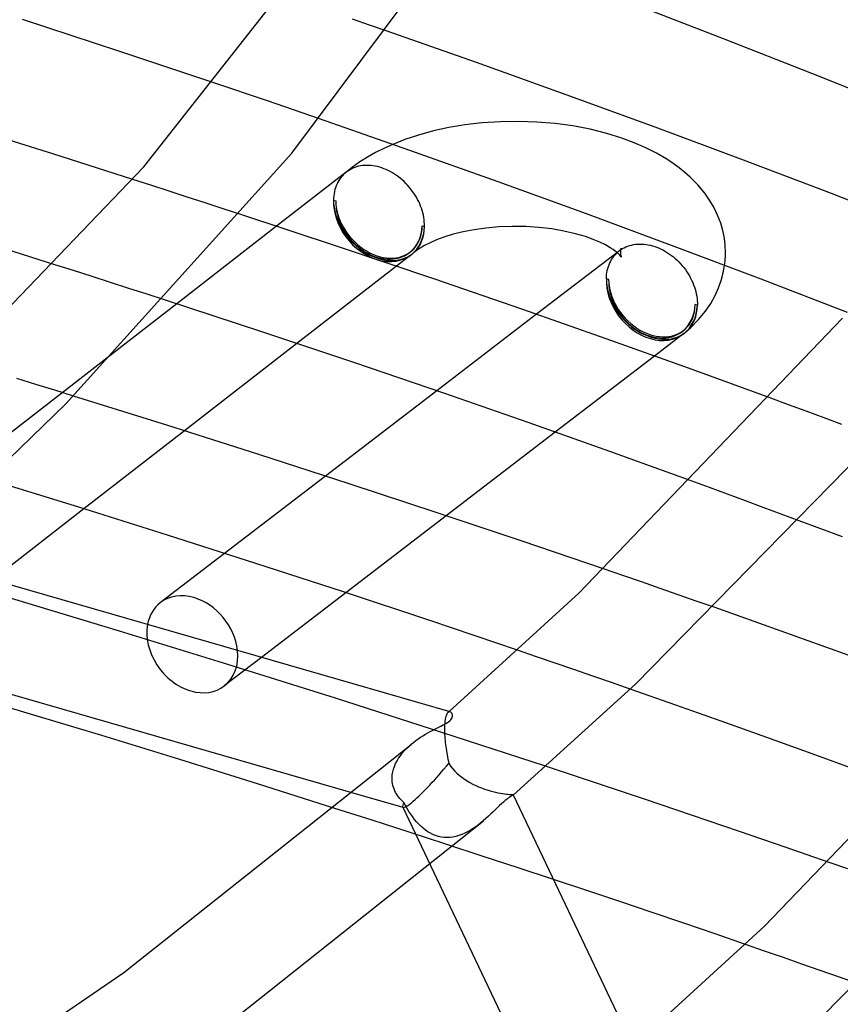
# Model space of a CAD drawing. Header units: millimetres. Extents: x -519 to 519, y -260 to 440.
# Tile 83 of 107: x 250 to 281, y 198 to 236. Entities that reach past the tile are written whole.
import ezdxf

# ---------------------------------------------------------------- set-up
doc = ezdxf.new("R2010")
doc.units = ezdxf.units.MM
doc.layers.add('HIDDEN', color=7, linetype='Continuous')
doc.layers.add('THICK', color=7, linetype='Continuous')

msp = doc.modelspace()

# ---------------------------------------------------------------- linework, layer by layer
at = {"layer": 'HIDDEN'}
for p, q in [((263.137, 235.369), (262.489, 235.593)), ((263.776, 235.147), (263.137, 235.369)), ((257.895, 232.936), (257.209, 233.167)), ((258.575, 232.705), (257.895, 232.936)), ((259.249, 232.476), (258.575, 232.705)), ((259.916, 232.248), (259.249, 232.476)), ((260.577, 232.021), (259.916, 232.248)), ((261.23, 231.796), (260.577, 232.021)), ((266.764, 231.562), (266.159, 231.461)), ((267.432, 231.64), (266.764, 231.562)), ((268.125, 231.686), (267.432, 231.64)), ((268.822, 231.697), (268.125, 231.686)), ((269.517, 231.674), (268.822, 231.697)), ((270.206, 231.615), (269.517, 231.674)), ((270.881, 231.523), (270.206, 231.615)), ((271.538, 231.398), (270.881, 231.523)), ((265.006, 231.177), (264.482, 231.003)), ((265.573, 231.332), (265.006, 231.177)), ((266.159, 231.461), (265.573, 231.332)), ((272.174, 231.239), (271.538, 231.398)), ((272.75, 231.06), (272.174, 231.239)), ((264.482, 231.003), (264.024, 230.823)), ((273.218, 230.885), (272.75, 231.06)), ((273.658, 230.693), (273.218, 230.885)), ((274.069, 230.485), (273.658, 230.693)), ((274.459, 230.257), (274.069, 230.485)), ((274.706, 230.093), (274.459, 230.257)), ((274.936, 229.925), (274.706, 230.093)), ((262.105, 229.623), (262.057, 229.567)), ((262.155, 229.675), (262.105, 229.623)), ((262.208, 229.725), (262.155, 229.675)), ((262.216, 229.731), (262.208, 229.725)), ((262.217, 229.732), (262.213, 229.729)), ((262.223, 229.737), (262.216, 229.731)), ((262.221, 229.735), (262.217, 229.732)), ((262.224, 229.738), (262.221, 229.735)), ((262.231, 229.744), (262.223, 229.737)), ((262.228, 229.742), (262.224, 229.738)), ((262.232, 229.745), (262.228, 229.742)), ((262.238, 229.75), (262.231, 229.744)), ((262.235, 229.748), (262.232, 229.745)), ((262.246, 229.756), (262.238, 229.75)), ((262.254, 229.762), (262.246, 229.756)), ((275.151, 229.753), (274.936, 229.925)), ((275.349, 229.577), (275.151, 229.753)), ((254.817, 229.261), (254.122, 229.485)), ((255.509, 229.038), (254.817, 229.261)), ((261.872, 229.244), (261.846, 229.172)), ((261.902, 229.314), (261.872, 229.244)), ((261.936, 229.382), (261.902, 229.314)), ((261.973, 229.446), (261.936, 229.382)), ((262.013, 229.508), (261.973, 229.446)), ((262.057, 229.567), (262.013, 229.508)), ((275.642, 229.281), (275.349, 229.577)), ((275.903, 228.966), (275.642, 229.281)), ((256.198, 228.815), (255.509, 229.038)), ((261.778, 228.863), (261.771, 228.781)), ((261.79, 228.943), (261.778, 228.863)), ((261.804, 229.021), (261.79, 228.943)), ((261.823, 229.097), (261.804, 229.021)), ((261.846, 229.172), (261.823, 229.097)), ((276.089, 228.699), (275.903, 228.966)), ((256.884, 228.592), (256.198, 228.815)), ((257.566, 228.37), (256.884, 228.592)), ((261.771, 228.781), (261.768, 228.698)), ((261.768, 228.698), (261.855, 228.673)), ((276.248, 228.43), (276.089, 228.699)), ((258.244, 228.148), (257.566, 228.37)), ((276.397, 228.124), (276.248, 228.43)), ((276.515, 227.814), (276.397, 228.124)), ((265.145, 227.723), (265.232, 227.698)), ((276.595, 227.535), (276.515, 227.814)), ((259.602, 227.701), (255.796, 224.744)), ((276.652, 227.254), (276.595, 227.535)), ((276.685, 226.976), (276.652, 227.254)), ((276.696, 226.697), (276.685, 226.976)), ((272.443, 226.559), (272.489, 226.615)), ((272.489, 226.615), (272.539, 226.667)), ((272.539, 226.667), (272.591, 226.717)), ((272.618, 226.655), (272.565, 226.701)), ((272.591, 226.717), (272.601, 226.725)), ((272.593, 226.718), (272.597, 226.722)), ((272.597, 226.722), (272.601, 226.726)), ((272.601, 226.725), (272.611, 226.734)), ((272.601, 226.726), (272.605, 226.729)), ((272.605, 226.729), (272.61, 226.733)), ((272.61, 226.733), (272.614, 226.737)), ((272.611, 226.734), (272.621, 226.743)), ((272.614, 226.737), (272.618, 226.741)), ((272.677, 226.596), (272.618, 226.655)), ((272.621, 226.743), (272.632, 226.751)), ((272.632, 226.751), (272.642, 226.759)), ((272.642, 226.759), (272.653, 226.767)), ((272.712, 226.553), (272.677, 226.596)), ((272.698, 226.74), (272.696, 226.698)), ((272.696, 226.698), (272.698, 226.658)), ((272.703, 226.779), (272.698, 226.74)), ((272.698, 226.658), (272.702, 226.62)), ((272.702, 226.62), (272.709, 226.586)), ((272.71, 226.814), (272.703, 226.779)), ((272.719, 226.842), (272.71, 226.814)), ((272.726, 226.86), (272.719, 226.842)), ((272.729, 226.866), (272.726, 226.86)), ((276.692, 226.535), (276.695, 226.616)), ((276.695, 226.616), (276.696, 226.697)), ((251.866, 226.012), (251.158, 226.238)), ((272.236, 226.167), (272.262, 226.238)), ((272.262, 226.238), (272.291, 226.308)), ((272.291, 226.308), (272.324, 226.375)), ((272.324, 226.375), (272.36, 226.439)), ((272.36, 226.439), (272.4, 226.5)), ((272.4, 226.5), (272.443, 226.559)), ((272.709, 226.586), (272.717, 226.559)), ((272.726, 226.534), (272.712, 226.553)), ((272.717, 226.559), (272.725, 226.537)), ((272.725, 226.537), (272.729, 226.529)), ((272.729, 226.529), (272.726, 226.534)), ((276.662, 226.212), (276.673, 226.293)), ((276.673, 226.293), (276.681, 226.374)), ((276.681, 226.374), (276.688, 226.454)), ((276.688, 226.454), (276.692, 226.535)), ((252.572, 225.786), (251.866, 226.012)), ((264.163, 226.18), (260.373, 223.235)), ((272.163, 225.78), (272.17, 225.861)), ((272.17, 225.861), (272.181, 225.94)), ((272.181, 225.94), (272.196, 226.017)), ((272.196, 226.017), (272.214, 226.093)), ((272.214, 226.093), (272.236, 226.167)), ((253.276, 225.56), (252.572, 225.786)), ((253.978, 225.334), (253.276, 225.56)), ((272.16, 225.698), (272.163, 225.78)), ((272.247, 225.673), (272.16, 225.698)), ((254.676, 225.108), (253.978, 225.334)), ((255.372, 224.882), (254.676, 225.108)), ((275.624, 224.698), (275.538, 224.723)), ((269.499, 224.349), (265.698, 221.433)), ((253.713, 223.124), (243.499, 215.186)), ((273.995, 222.756), (270.215, 219.857)), ((250.431, 221.674), (249.711, 221.895)), ((251.151, 221.452), (250.431, 221.674)), ((251.87, 221.229), (251.151, 221.452)), ((279.097, 220.9), (278.42, 221.149)), ((279.773, 220.65), (279.097, 220.9)), ((280.448, 220.399), (279.773, 220.65)), ((281.122, 220.148), (280.448, 220.399)), ((256.09, 219.906), (252.265, 216.933)), ((261.461, 218.183), (257.623, 215.239)), ((276.081, 217.746), (275.394, 217.997)), ((276.766, 217.495), (276.081, 217.746)), ((277.452, 217.243), (276.766, 217.495)), ((278.136, 216.99), (277.452, 217.243)), ((278.819, 216.737), (278.136, 216.99)), ((266.062, 216.671), (262.238, 213.738)), ((279.502, 216.483), (278.819, 216.737)), ((272.781, 214.398), (272.055, 214.648)), ((273.497, 214.15), (272.781, 214.398)), ((274.202, 213.905), (273.497, 214.15)), ((274.897, 213.663), (274.202, 213.905)), ((253.613, 212.275), (249.502, 213.514)), ((275.581, 213.423), (274.897, 213.663)), ((276.259, 213.185), (275.581, 213.423)), ((257.739, 211.005), (253.613, 212.275)), ((259.029, 211.276), (257.61, 210.187)), ((269.494, 211.301), (268.777, 211.546)), ((270.211, 211.055), (269.494, 211.301)), ((261.843, 209.715), (257.739, 211.005)), ((270.926, 210.809), (270.211, 211.055)), ((271.641, 210.562), (270.926, 210.809)), ((272.355, 210.314), (271.641, 210.562)), ((273.067, 210.065), (272.355, 210.314)), ((265.892, 208.418), (261.843, 209.715)), ((266.035, 208.973), (266.023, 208.915)), ((266.048, 209.024), (266.035, 208.973)), ((266.063, 209.069), (266.048, 209.024)), ((266.079, 209.107), (266.063, 209.069)), ((266.096, 209.138), (266.079, 209.107)), ((266.114, 209.163), (266.096, 209.138)), ((266.132, 209.183), (266.114, 209.163)), ((266.146, 209.193), (266.132, 209.183)), ((266.132, 209.182), (266.138, 209.188)), ((266.138, 209.188), (266.144, 209.193)), ((266.144, 209.193), (266.151, 209.199)), ((266.16, 209.2), (266.146, 209.193)), ((266.151, 209.199), (266.157, 209.204)), ((266.157, 209.204), (266.163, 209.21)), ((266.174, 209.205), (266.16, 209.2)), ((266.163, 209.21), (266.169, 209.215)), ((266.189, 209.206), (266.174, 209.205)), ((266.202, 209.205), (266.189, 209.206)), ((266.216, 209.201), (266.202, 209.205)), ((265.996, 208.612), (265.995, 208.52)), ((266, 208.698), (265.996, 208.612)), ((266.005, 208.778), (266, 208.698)), ((266.013, 208.85), (266.005, 208.778)), ((266.023, 208.915), (266.013, 208.85)), ((269.847, 207.126), (265.892, 208.418)), ((265.995, 208.52), (265.997, 208.423)), ((265.997, 208.423), (265.997, 208.409)), ((265.997, 208.409), (265.998, 208.395)), ((265.998, 208.395), (265.998, 208.38)), ((265.998, 208.38), (265.999, 208.366)), ((265.999, 208.366), (266, 208.351)), ((266, 208.351), (266, 208.337)), ((266, 208.337), (266.004, 208.264)), ((266.004, 208.264), (266.01, 208.189)), ((264.548, 207.8), (264.635, 207.884)), ((264.635, 207.884), (264.725, 207.964)), ((266.01, 208.189), (266.016, 208.113)), ((266.016, 208.113), (266.024, 208.036)), ((266.024, 208.036), (266.033, 207.957)), ((266.033, 207.957), (266.043, 207.878)), ((266.043, 207.878), (266.054, 207.798)), ((264.247, 207.43), (264.314, 207.527)), ((264.314, 207.527), (264.387, 207.621)), ((264.387, 207.621), (264.465, 207.712)), ((264.465, 207.712), (264.548, 207.8)), ((266.054, 207.798), (266.067, 207.717)), ((266.067, 207.717), (266.08, 207.636)), ((266.08, 207.636), (266.094, 207.556)), ((266.094, 207.556), (266.109, 207.475)), ((266.109, 207.475), (266.125, 207.395)), ((264.053, 207.016), (264.089, 207.122)), ((264.089, 207.122), (264.134, 207.227)), ((264.134, 207.227), (264.187, 207.33)), ((264.187, 207.33), (264.247, 207.43)), ((266.125, 207.395), (266.142, 207.315)), ((266.142, 207.315), (266.159, 207.236)), ((266.159, 207.236), (266.226, 207.136)), ((266.226, 207.136), (266.3, 207.041)), ((263.999, 206.693), (264.007, 206.801)), ((264.007, 206.801), (264.025, 206.909)), ((264.025, 206.909), (264.053, 207.016)), ((266.3, 207.041), (266.381, 206.95)), ((266.381, 206.95), (266.467, 206.864)), ((266.467, 206.864), (266.559, 206.783)), ((266.559, 206.783), (266.655, 206.707)), ((263.999, 206.678), (263.999, 206.693)), ((263.999, 206.663), (263.999, 206.678)), ((263.999, 206.649), (263.999, 206.663)), ((263.999, 206.634), (263.999, 206.649)), ((264, 206.619), (263.999, 206.634)), ((264, 206.605), (264, 206.619)), ((264.006, 206.534), (264, 206.605)), ((264.016, 206.464), (264.006, 206.534)), ((264.031, 206.395), (264.016, 206.464)), ((264.05, 206.327), (264.031, 206.395)), ((266.655, 206.707), (266.755, 206.635)), ((266.755, 206.635), (266.858, 206.568)), ((266.858, 206.568), (266.964, 206.506)), ((266.964, 206.506), (267.072, 206.448)), ((267.072, 206.448), (267.182, 206.395)), ((267.182, 206.395), (267.293, 206.346)), ((267.293, 206.346), (267.404, 206.301)), ((264.422, 205.556), (262.52, 206.105)), ((264.073, 206.261), (264.05, 206.327)), ((264.101, 206.196), (264.073, 206.261)), ((264.132, 206.133), (264.101, 206.196)), ((264.167, 206.072), (264.132, 206.133)), ((264.205, 206.014), (264.167, 206.072)), ((264.247, 205.957), (264.205, 206.014)), ((267.404, 206.301), (267.515, 206.26)), ((267.515, 206.26), (267.625, 206.224)), ((267.625, 206.224), (267.732, 206.191)), ((267.732, 206.191), (267.836, 206.163)), ((267.836, 206.163), (267.936, 206.139)), ((267.936, 206.139), (268.032, 206.118)), ((268.032, 206.118), (268.122, 206.101)), ((268.122, 206.101), (268.206, 206.087)), ((268.206, 206.087), (268.282, 206.076)), ((268.282, 206.076), (268.351, 206.068)), ((268.351, 206.068), (268.412, 206.062)), ((268.412, 206.062), (268.465, 206.057)), ((268.465, 206.057), (268.51, 206.054)), ((268.51, 206.054), (268.546, 206.052)), ((268.546, 206.052), (268.574, 206.05)), ((268.574, 206.05), (268.593, 206.047)), ((268.593, 206.047), (268.606, 206.044)), ((268.606, 206.032), (268.604, 206.03)), ((268.606, 206.044), (268.61, 206.04)), ((268.608, 206.034), (268.606, 206.032)), ((268.609, 206.036), (268.608, 206.034)), ((268.61, 206.037), (268.609, 206.036)), ((268.61, 206.04), (268.61, 206.039)), ((268.61, 206.039), (268.61, 206.037)), ((264.292, 205.902), (264.247, 205.957)), ((264.34, 205.849), (264.292, 205.902)), ((264.391, 205.799), (264.34, 205.849)), ((264.444, 205.75), (264.391, 205.799)), ((264.508, 205.632), (264.444, 205.75)), ((264.574, 205.517), (264.508, 205.632)), ((263.237, 205.067), (261.815, 205.523)), ((264.402, 205.573), (265.461, 203.349)), ((264.642, 205.406), (264.574, 205.517)), ((264.712, 205.3), (264.642, 205.406)), ((264.784, 205.199), (264.712, 205.3)), ((264.648, 204.613), (263.237, 205.067)), ((264.857, 205.103), (264.784, 205.199)), ((264.933, 205.011), (264.857, 205.103)), ((265.012, 204.924), (264.933, 205.011)), ((265.094, 204.842), (265.012, 204.924)), ((265.18, 204.765), (265.094, 204.842)), ((267.284, 204.897), (267.185, 204.824)), ((267.379, 204.972), (267.284, 204.897)), ((267.471, 205.05), (267.379, 204.972)), ((266.047, 204.159), (264.648, 204.613)), ((265.269, 204.694), (265.18, 204.765)), ((265.361, 204.63), (265.269, 204.694)), ((265.457, 204.574), (265.361, 204.63)), ((265.555, 204.524), (265.457, 204.574)), ((265.657, 204.483), (265.555, 204.524)), ((265.763, 204.451), (265.657, 204.483)), ((266.545, 204.485), (266.432, 204.453)), ((266.656, 204.526), (266.545, 204.485)), ((266.766, 204.573), (266.656, 204.526)), ((266.875, 204.628), (266.766, 204.573)), ((266.981, 204.689), (266.875, 204.628)), ((267.085, 204.754), (266.981, 204.689)), ((267.185, 204.824), (267.085, 204.754)), ((265.871, 204.428), (265.763, 204.451)), ((265.981, 204.414), (265.871, 204.428)), ((266.092, 204.409), (265.981, 204.414)), ((267.43, 203.707), (266.047, 204.159)), ((266.204, 204.414), (266.092, 204.409)), ((266.318, 204.429), (266.204, 204.414)), ((266.432, 204.453), (266.318, 204.429)), ((268.798, 203.258), (267.43, 203.707)), ((281.349, 203.218), (280.649, 203.464)), ((270.148, 202.811), (268.798, 203.258)), ((278.186, 200.086), (277.457, 200.338)), ((278.903, 199.836), (278.186, 200.086)), ((279.609, 199.59), (278.903, 199.836)), ((280.303, 199.346), (279.609, 199.59)), ((280.995, 199.102), (280.303, 199.346)), ((281.687, 198.857), (280.995, 199.102))]:
    msp.add_line(p, q, dxfattribs=at)
for centre, start in [((263.5, 228.198), 307.8601), ((273.892, 225.198), 307.4951)]:
    msp.add_arc(centre, 1.9, start, 310.8968, dxfattribs=at)
for centre, major_axis, ratio, start_param, end_param in [((263.5, 228.198), (1.227, -1.579), 0.774623, -2.387417, -0.81662), ((263.5, 228.198), (1.309, -1.512), 0.75, -2.427868, -0.034148), ((263.5, 228.198), (-1.166, 1.5), 0.774623, 0.754176, 3.141708), ((263.5, 228.198), (-1.244, 1.436), 0.75, 0.713724, 3.141672), ((263.5, 228.198), (-1.166, 1.5), 0.774623, -3.141477, -2.387417), ((263.5, 228.198), (-1.244, 1.436), 0.75, -3.141514, -2.427868), ((263.5, 228.198), (1.227, -1.579), 0.774623, -0.81662, 0.000115), ((273.892, 225.198), (1.217, -1.587), 0.777303, -2.382482, -0.811685), ((273.892, 225.198), (1.309, -1.512), 0.75, -2.427868, -0.038052), ((273.892, 225.198), (1.156, -1.508), 0.777303, -2.382482, 0.000107), ((273.892, 225.198), (1.244, -1.436), 0.75, -2.427868, 0.000079), ((273.892, 225.198), (1.156, -1.508), 0.777303, 0.000107, 0.759111), ((273.892, 225.198), (1.244, -1.436), 0.75, 0.000079, 0.713724), ((273.892, 225.198), (1.217, -1.587), 0.777303, -0.811685, 0.000107), ((256.392, 211.774), (-1.217, 1.587), 0.777303, 0.612065, 2.329907), ((256.392, 211.774), (-1.217, 1.587), 0.777303, -3.141485, -2.235436), ((256.392, 211.774), (-1.217, 1.587), 0.777303, 2.329907, 3.1417), ((265.827, 207.232), (1.417, 1.67), 0.115033, -2.501899, -1.471213), ((265.827, 207.232), (1.417, 1.67), 0.115033, 2.7506, 3.089773), ((265.827, 207.232), (1.417, 1.67), 0.115033, -3.090722, -2.501899), ((265.827, 207.232), (1.417, 1.67), 0.115033, 3.089773, 3.192463)]:
    msp.add_ellipse(centre, major_axis=major_axis, ratio=ratio, start_param=start_param, end_param=end_param, dxfattribs=at)
at = {"layer": 'THICK'}
for p, q in [((254.544, 229.972), (261.212, 238.434)), ((260.176, 230.481), (265.803, 238.029)), ((276.616, 234.846), (273.208, 236.161)), ((253.626, 234.363), (249.925, 235.575)), ((267.216, 233.937), (263.776, 235.147)), ((279.98, 233.522), (276.616, 234.846)), ((257.209, 233.167), (253.626, 234.363)), ((270.622, 232.713), (267.216, 233.937)), ((283.292, 232.193), (279.98, 233.522)), ((274.014, 231.472), (270.622, 232.713)), ((264.675, 230.594), (261.23, 231.796)), ((277.385, 230.214), (274.014, 231.472)), ((251.078, 230.455), (247.999, 231.422)), ((264.024, 230.823), (263.686, 230.67)), ((254.122, 229.485), (251.078, 230.455)), ((251.575, 220.93), (260.176, 230.481)), ((263.365, 230.507), (263.064, 230.337)), ((263.686, 230.67), (263.365, 230.507)), ((268.044, 229.392), (264.675, 230.594)), ((245.455, 220.484), (254.544, 229.972)), ((262.775, 230.154), (262.493, 229.954)), ((262.721, 229.985), (262.648, 229.965)), ((262.797, 230), (262.721, 229.985)), ((263.064, 230.337), (262.775, 230.154)), ((262.874, 230.012), (262.797, 230)), ((262.952, 230.019), (262.874, 230.012)), ((263.032, 230.022), (262.952, 230.019)), ((263.112, 230.021), (263.032, 230.022)), ((263.194, 230.016), (263.112, 230.021)), ((263.276, 230.006), (263.194, 230.016)), ((263.359, 229.992), (263.276, 230.006)), ((263.442, 229.974), (263.359, 229.992)), ((263.526, 229.952), (263.442, 229.974)), ((280.728, 228.944), (277.385, 230.214)), ((262.256, 229.764), (259.602, 227.701)), ((262.493, 229.954), (262.235, 229.748)), ((262.313, 229.806), (262.254, 229.762)), ((262.375, 229.845), (262.313, 229.806)), ((262.44, 229.881), (262.375, 229.845)), ((262.507, 229.913), (262.44, 229.881)), ((262.576, 229.941), (262.507, 229.913)), ((262.648, 229.965), (262.576, 229.941)), ((263.608, 229.926), (263.526, 229.952)), ((263.69, 229.896), (263.608, 229.926)), ((263.771, 229.863), (263.69, 229.896)), ((263.852, 229.825), (263.771, 229.863)), ((263.932, 229.784), (263.852, 229.825)), ((264.012, 229.74), (263.932, 229.784)), ((264.09, 229.691), (264.012, 229.74)), ((264.167, 229.64), (264.09, 229.691)), ((264.242, 229.585), (264.167, 229.64)), ((264.316, 229.527), (264.242, 229.585)), ((264.387, 229.466), (264.316, 229.527)), ((264.457, 229.402), (264.387, 229.466)), ((264.524, 229.336), (264.457, 229.402)), ((264.589, 229.267), (264.524, 229.336)), ((264.652, 229.195), (264.589, 229.267)), ((271.401, 228.171), (268.044, 229.392)), ((264.713, 229.121), (264.652, 229.195)), ((264.77, 229.045), (264.713, 229.121)), ((264.825, 228.968), (264.77, 229.045)), ((264.876, 228.888), (264.825, 228.968)), ((264.924, 228.807), (264.876, 228.888)), ((284.038, 227.662), (280.728, 228.944)), ((264.97, 228.725), (264.924, 228.807)), ((265.012, 228.641), (264.97, 228.725)), ((265.05, 228.557), (265.012, 228.641)), ((265.085, 228.471), (265.05, 228.557)), ((265.117, 228.385), (265.085, 228.471)), ((262.002, 226.905), (258.244, 228.148)), ((265.144, 228.298), (265.117, 228.385)), ((265.168, 228.212), (265.144, 228.298)), ((265.189, 228.125), (265.168, 228.212)), ((265.205, 228.039), (265.189, 228.125)), ((274.74, 226.934), (271.401, 228.171)), ((265.218, 227.953), (265.205, 228.039)), ((265.226, 227.867), (265.218, 227.953)), ((265.231, 227.782), (265.226, 227.867)), ((265.232, 227.698), (265.231, 227.782)), ((266.323, 227.395), (265.969, 227.286)), ((266.707, 227.49), (266.323, 227.395)), ((267.12, 227.57), (266.707, 227.49)), ((267.564, 227.632), (267.12, 227.57)), ((268.068, 227.678), (267.564, 227.632)), ((268.577, 227.697), (268.068, 227.678)), ((269.087, 227.69), (268.577, 227.697)), ((269.592, 227.657), (269.087, 227.69)), ((270.081, 227.6), (269.592, 227.657)), ((270.545, 227.519), (270.081, 227.6)), ((270.981, 227.418), (270.545, 227.519)), ((271.364, 227.306), (270.981, 227.418)), ((251.158, 226.238), (248.487, 227.083)), ((265.235, 226.971), (265.064, 226.871)), ((265.443, 227.076), (265.235, 226.971)), ((265.687, 227.182), (265.443, 227.076)), ((265.969, 227.286), (265.687, 227.182)), ((271.66, 227.2), (271.364, 227.306)), ((271.911, 227.094), (271.66, 227.2)), ((272.125, 226.988), (271.911, 227.094)), ((272.309, 226.884), (272.125, 226.988)), ((273.046, 226.967), (273.12, 226.987)), ((273.12, 226.987), (273.195, 227.002)), ((273.195, 227.002), (273.272, 227.013)), ((273.272, 227.013), (273.35, 227.021)), ((273.35, 227.021), (273.429, 227.024)), ((273.429, 227.024), (273.509, 227.022)), ((273.509, 227.022), (273.59, 227.017)), ((273.59, 227.017), (273.672, 227.008)), ((273.672, 227.008), (273.755, 226.994)), ((273.755, 226.994), (273.838, 226.976)), ((273.838, 226.976), (273.921, 226.954)), ((265.591, 225.696), (262.002, 226.905)), ((264.727, 226.619), (264.163, 226.18)), ((264.916, 226.771), (264.809, 226.686)), ((265.064, 226.871), (264.916, 226.771)), ((272.654, 226.769), (269.499, 224.349)), ((272.414, 226.815), (272.309, 226.884)), ((272.498, 226.755), (272.414, 226.815)), ((272.565, 226.701), (272.498, 226.755)), ((272.618, 226.741), (272.646, 226.768)), ((272.646, 226.768), (272.685, 226.809)), ((272.653, 226.767), (272.712, 226.81)), ((272.685, 226.809), (272.706, 226.834)), ((272.706, 226.834), (272.72, 226.852)), ((272.712, 226.81), (272.774, 226.849)), ((272.72, 226.852), (272.726, 226.862)), ((272.726, 226.862), (272.729, 226.866)), ((272.774, 226.849), (272.839, 226.885)), ((272.839, 226.885), (272.906, 226.916)), ((272.906, 226.916), (272.975, 226.944)), ((272.975, 226.944), (273.046, 226.967)), ((273.921, 226.954), (274.003, 226.929)), ((274.003, 226.929), (274.085, 226.899)), ((274.085, 226.899), (274.167, 226.866)), ((274.167, 226.866), (274.248, 226.829)), ((274.248, 226.829), (274.329, 226.788)), ((274.329, 226.788), (274.408, 226.743)), ((274.408, 226.743), (274.486, 226.695)), ((274.486, 226.695), (274.563, 226.643)), ((274.563, 226.643), (274.639, 226.589)), ((278.055, 225.683), (274.74, 226.934)), ((274.639, 226.589), (274.712, 226.531)), ((274.712, 226.531), (274.784, 226.47)), ((274.784, 226.47), (274.853, 226.406)), ((274.853, 226.406), (274.921, 226.34)), ((274.921, 226.34), (274.986, 226.271)), ((274.986, 226.271), (275.049, 226.199)), ((275.049, 226.199), (275.109, 226.125)), ((275.109, 226.125), (275.167, 226.049)), ((275.167, 226.049), (275.221, 225.971)), ((275.221, 225.971), (275.272, 225.892)), ((275.272, 225.892), (275.321, 225.811)), ((276.534, 225.641), (276.61, 225.926)), ((276.61, 225.926), (276.662, 226.212)), ((268.972, 224.532), (265.591, 225.696)), ((275.321, 225.811), (275.366, 225.728)), ((275.366, 225.728), (275.407, 225.644)), ((275.407, 225.644), (275.446, 225.559)), ((275.446, 225.559), (275.48, 225.473)), ((275.48, 225.473), (275.512, 225.387)), ((276.43, 225.351), (276.534, 225.641)), ((281.338, 224.421), (278.055, 225.683)), ((275.512, 225.387), (275.539, 225.3)), ((275.539, 225.3), (275.563, 225.214)), ((275.563, 225.214), (275.583, 225.127)), ((275.583, 225.127), (275.599, 225.04)), ((276.299, 225.062), (276.43, 225.351)), ((255.796, 224.744), (253.713, 223.124)), ((259.033, 223.68), (255.372, 224.882)), ((275.599, 225.04), (275.611, 224.954)), ((275.611, 224.954), (275.619, 224.868)), ((275.619, 224.868), (275.624, 224.782)), ((275.624, 224.782), (275.624, 224.698)), ((275.931, 224.467), (276.132, 224.764)), ((276.132, 224.764), (276.299, 225.062)), ((272.146, 223.416), (268.972, 224.532)), ((275.673, 224.15), (275.931, 224.467)), ((271.111, 213.725), (281.153, 224.206)), ((275.367, 223.835), (275.673, 224.15)), ((262.574, 222.496), (259.033, 223.68)), ((275.11, 223.611), (273.995, 222.756)), ((275.202, 223.686), (275.367, 223.835)), ((260.373, 223.235), (256.09, 219.906)), ((275.289, 222.29), (272.146, 223.416)), ((265.965, 221.341), (262.574, 222.496)), ((278.42, 221.149), (275.289, 222.29)), ((265.698, 221.433), (261.461, 218.183)), ((255.415, 220.12), (251.87, 221.229)), ((269.176, 220.223), (265.965, 221.341)), ((245.595, 215.154), (251.575, 220.93)), ((272.289, 219.119), (269.176, 220.223)), ((258.921, 219.003), (255.415, 220.12)), ((270.215, 219.857), (266.062, 216.671)), ((273.275, 210.26), (282.504, 219.685)), ((275.394, 217.997), (272.289, 219.119)), ((262.363, 217.889), (258.921, 219.003)), ((252.072, 216.993), (248.678, 218.04)), ((265.716, 216.786), (262.363, 217.889)), ((252.265, 216.933), (248.79, 214.232)), ((255.45, 215.932), (252.072, 216.993)), ((268.955, 215.702), (265.716, 216.786)), ((281.153, 215.865), (279.502, 216.483)), ((266.21, 209.203), (243.253, 215.83)), ((258.809, 214.856), (255.45, 215.932)), ((272.055, 214.648), (268.955, 215.702)), ((257.623, 215.239), (255.175, 213.361)), ((262.15, 213.767), (258.809, 214.856)), ((262.238, 213.738), (259.029, 211.276)), ((265.473, 212.664), (262.15, 213.767)), ((266.169, 209.215), (271.111, 213.725)), ((277.965, 212.579), (276.259, 213.185)), ((268.777, 211.546), (265.473, 212.664)), ((279.67, 211.969), (277.965, 212.579)), ((262.52, 206.105), (242.03, 212.02)), ((281.372, 211.354), (279.67, 211.969)), ((278.183, 201.03), (288.494, 211.791)), ((268.604, 206.03), (273.275, 210.26)), ((249.981, 209.193), (247.034, 210.072)), ((274.8, 209.457), (273.067, 210.065)), ((276.533, 208.843), (274.8, 209.457)), ((252.948, 208.293), (249.981, 209.193)), ((266.232, 209.193), (266.216, 209.201)), ((266.248, 209.181), (266.232, 209.193)), ((266.261, 209.166), (266.248, 209.181)), ((266.273, 209.149), (266.261, 209.166)), ((266.262, 208.931), (266.281, 208.966)), ((266.284, 209.129), (266.273, 209.149)), ((266.281, 208.966), (266.293, 208.999)), ((266.291, 209.107), (266.284, 209.129)), ((266.297, 209.084), (266.291, 209.107)), ((266.293, 208.999), (266.299, 209.03)), ((266.3, 209.058), (266.297, 209.084)), ((266.299, 209.03), (266.3, 209.058)), ((265.703, 208.58), (265.781, 208.619)), ((265.781, 208.619), (265.856, 208.656)), ((265.856, 208.656), (265.925, 208.691)), ((265.925, 208.691), (265.989, 208.725)), ((265.989, 208.725), (266.048, 208.758)), ((266.048, 208.758), (266.103, 208.791)), ((266.103, 208.791), (266.153, 208.824)), ((266.153, 208.824), (266.195, 208.858)), ((266.195, 208.858), (266.233, 208.895)), ((266.233, 208.895), (266.262, 208.931)), ((278.267, 208.223), (276.533, 208.843)), ((255.918, 207.378), (252.948, 208.293)), ((264.991, 208.169), (265.083, 208.231)), ((265.083, 208.231), (265.174, 208.29)), ((265.174, 208.29), (265.266, 208.346)), ((265.266, 208.346), (265.357, 208.398)), ((265.357, 208.398), (265.447, 208.448)), ((265.447, 208.448), (265.535, 208.495)), ((265.535, 208.495), (265.621, 208.539)), ((265.621, 208.539), (265.703, 208.58)), ((280.001, 207.596), (278.267, 208.223)), ((253.778, 199.271), (264.722, 207.961)), ((264.725, 207.964), (264.812, 208.036)), ((264.812, 208.036), (264.901, 208.104)), ((264.901, 208.104), (264.991, 208.169)), ((281.735, 206.963), (280.001, 207.596)), ((258.879, 206.453), (255.918, 207.378)), ((271.75, 206.496), (269.847, 207.126)), ((280.337, 197.556), (289.804, 207.222)), ((261.815, 205.523), (258.879, 206.453)), ((273.617, 205.872), (271.75, 206.496)), ((268.531, 205.982), (268.489, 205.954)), ((268.564, 206.003), (268.531, 205.982)), ((268.589, 206.019), (268.564, 206.003)), ((268.604, 206.03), (268.589, 206.019)), ((268.61, 206.041), (273.186, 196.432)), ((268.093, 205.628), (268.015, 205.555)), ((268.167, 205.696), (268.093, 205.628)), ((268.236, 205.757), (268.167, 205.696)), ((268.31, 205.82), (268.236, 205.757)), ((268.378, 205.874), (268.31, 205.82)), ((268.438, 205.918), (268.378, 205.874)), ((268.489, 205.954), (268.438, 205.918)), ((275.445, 205.255), (273.617, 205.872)), ((267.666, 205.224), (267.57, 205.136)), ((267.758, 205.31), (267.666, 205.224)), ((267.847, 205.395), (267.758, 205.31)), ((267.933, 205.477), (267.847, 205.395)), ((268.015, 205.555), (267.933, 205.477)), ((277.229, 204.647), (275.445, 205.255)), ((256.247, 196.121), (267.474, 205.052)), ((267.57, 205.136), (267.471, 205.05)), ((278.965, 204.05), (277.229, 204.647)), ((280.649, 203.464), (278.965, 204.05)), ((265.461, 203.349), (270.027, 193.761)), ((271.42, 202.388), (270.148, 202.811)), ((272.672, 201.968), (271.42, 202.388)), ((273.903, 201.553), (272.672, 201.968)), ((275.112, 201.143), (273.903, 201.553)), ((276.297, 200.738), (275.112, 201.143)), ((273.174, 196.457), (278.183, 201.03)), ((277.457, 200.338), (276.297, 200.738)), ((240.995, 190.525), (253.778, 199.271))]:
    msp.add_line(p, q, dxfattribs=at)
for centre, major_axis, ratio, start_param, end_param in [((263.5, 228.198), (1.227, -1.579), 0.774623, 0.000115, 0.754176), ((263.5, 228.198), (1.309, -1.512), 0.75, 0.000079, 0.713724), ((263.5, 228.198), (1.309, -1.512), 0.75, -0.034148, 0.000079), ((273.892, 225.198), (1.217, -1.587), 0.777303, 0.000107, 0.759111), ((273.892, 225.198), (1.309, -1.512), 0.75, 0.000079, 0.713724), ((273.892, 225.198), (1.309, -1.512), 0.75, -0.038052, 0.000079), ((256.392, 211.774), (-1.217, 1.587), 0.777303, -0.811685, 0.000107), ((256.392, 211.774), (-1.217, 1.587), 0.777303, -2.235436, -0.811685), ((256.392, 211.774), (-1.217, 1.587), 0.777303, 0.000107, 0.612065)]:
    msp.add_ellipse(centre, major_axis=major_axis, ratio=ratio, start_param=start_param, end_param=end_param, dxfattribs=at)

doc.saveas('drawing.dxf')
